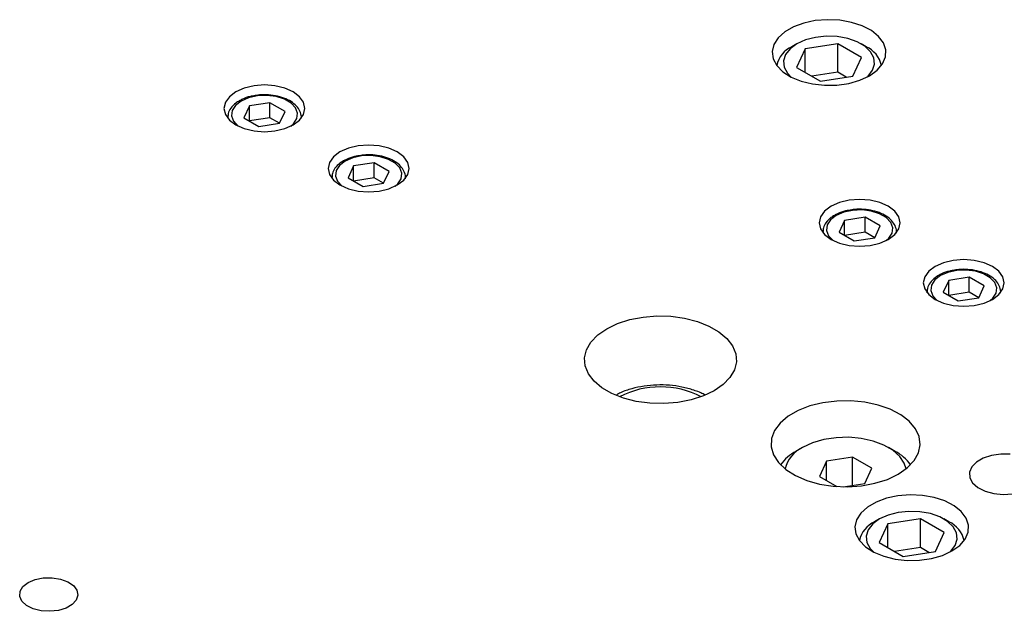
# Model space of a CAD drawing. Header units: inches. Extents: x 1694 to 2505, y -239 to -56.
# Tile 113 of 179: x 1827.26 to 1832.52, y -196.51 to -193.34. Entities that reach past the tile are written whole.
import ezdxf

# ---------------------------------------------------------------- set-up
doc = ezdxf.new("R2010")
doc.units = ezdxf.units.IN
doc.header["$LTSCALE"] = 0.5
doc.header["$MEASUREMENT"] = 0
doc.layers.add('SID-M-S', color=105, linetype='Continuous')

msp = doc.modelspace()

# ---------------------------------------------------------------- linework, layer by layer
at = {"layer": 'SID-M-S'}
for p, q in [((1831.51258, -193.34942), (1831.45077, -193.36253)), ((1831.57782, -193.34429), (1831.51258, -193.34942)), ((1831.64345, -193.34738), (1831.57782, -193.34429)), ((1831.70639, -193.35853), (1831.64345, -193.34738)), ((1831.39529, -193.383), (1831.34873, -193.40988)), ((1831.45077, -193.36253), (1831.39529, -193.383)), ((1831.76371, -193.37724), (1831.70639, -193.35853)), ((1831.81272, -193.40263), (1831.76371, -193.37724)), ((1831.85113, -193.4335), (1831.81272, -193.40263)), ((1831.31327, -193.44191), (1831.29056, -193.47759)), ((1831.34873, -193.40988), (1831.31327, -193.44191)), ((1831.45996, -193.45267), (1831.41371, -193.47359)), ((1831.51355, -193.43874), (1831.45996, -193.45267)), ((1831.57135, -193.43263), (1831.51355, -193.43874)), ((1831.63, -193.43468), (1831.57135, -193.43263)), ((1831.6861, -193.44477), (1831.63, -193.43468)), ((1831.73639, -193.46232), (1831.6861, -193.44477)), ((1831.87715, -193.46842), (1831.85113, -193.4335)), ((1831.29056, -193.47759), (1831.28168, -193.51525)), ((1831.37747, -193.50029), (1831.35335, -193.53122)), ((1831.41371, -193.47359), (1831.37747, -193.50029)), ((1831.41368, -193.4736), (1831.38716, -193.48892)), ((1831.45869, -193.49956), (1831.41207, -193.6)), ((1831.63269, -193.47264), (1831.45869, -193.49956)), ((1831.45869, -193.62692), (1831.45869, -193.49956)), ((1831.76006, -193.54617), (1831.63269, -193.47264)), ((1831.63269, -193.62574), (1831.63269, -193.47264)), ((1831.77794, -193.48631), (1831.73639, -193.46232)), ((1831.78497, -193.48892), (1831.75845, -193.4736)), ((1831.80834, -193.51534), (1831.77794, -193.48631)), ((1831.88956, -193.50575), (1831.87715, -193.46842)), ((1831.88778, -193.54374), (1831.88956, -193.50575)), ((1831.28168, -193.51525), (1831.28702, -193.55314)), ((1831.28702, -193.55314), (1831.30635, -193.58947)), ((1831.35335, -193.53122), (1831.34276, -193.56459)), ((1831.71344, -193.64662), (1831.76006, -193.54617)), ((1831.82582, -193.54772), (1831.80834, -193.51534)), ((1831.82937, -193.58158), (1831.82582, -193.54772)), ((1831.87189, -193.58063), (1831.88778, -193.54374)), ((1831.30635, -193.58947), (1831.33875, -193.62256)), ((1831.34276, -193.56459), (1831.34631, -193.59845)), ((1831.34631, -193.59845), (1831.36379, -193.63084)), ((1831.41207, -193.6), (1831.53944, -193.67353)), ((1831.81878, -193.61495), (1831.82937, -193.58158)), ((1831.84263, -193.61468), (1831.87189, -193.58063)), ((1831.33875, -193.62256), (1831.38272, -193.65086)), ((1831.36379, -193.63084), (1831.38322, -193.65111)), ((1831.38272, -193.65086), (1831.4362, -193.67303)), ((1831.63269, -193.62574), (1831.49386, -193.64722)), ((1831.53944, -193.67353), (1831.71344, -193.64662)), ((1831.67827, -193.65206), (1831.63269, -193.62574)), ((1831.75006, -193.66812), (1831.80138, -193.64431)), ((1831.78891, -193.65111), (1831.79466, -193.64588)), ((1831.79466, -193.64588), (1831.81878, -193.61495)), ((1831.80138, -193.64431), (1831.84263, -193.61468)), ((1828.45937, -193.71027), (1828.41452, -193.73014)), ((1828.51159, -193.69779), (1828.45937, -193.71027)), ((1828.56764, -193.69353), (1828.51159, -193.69779)), ((1828.62368, -193.69779), (1828.56764, -193.69353)), ((1828.6759, -193.71027), (1828.62368, -193.69779)), ((1828.72075, -193.73014), (1828.6759, -193.71027)), ((1831.4362, -193.67303), (1831.49669, -193.68805)), ((1831.49669, -193.68805), (1831.56135, -193.69522)), ((1831.56135, -193.69522), (1831.62717, -193.69419)), ((1831.62717, -193.69419), (1831.69107, -193.68501)), ((1831.69107, -193.68501), (1831.75006, -193.66812)), ((1828.38011, -193.75603), (1828.35848, -193.78618)), ((1828.41452, -193.73014), (1828.38011, -193.75603)), ((1828.48273, -193.76188), (1828.44236, -193.77932)), ((1828.52998, -193.7517), (1828.48273, -193.76188)), ((1828.58028, -193.74963), (1828.52998, -193.7517)), ((1828.62955, -193.75582), (1828.58028, -193.74963)), ((1828.67381, -193.76977), (1828.62955, -193.75582)), ((1828.70946, -193.79035), (1828.67381, -193.76977)), ((1828.75516, -193.75603), (1828.72075, -193.73014)), ((1828.77679, -193.78618), (1828.75516, -193.75603)), ((1828.35848, -193.78618), (1828.3511, -193.81853)), ((1828.3511, -193.81853), (1828.35848, -193.85088)), ((1828.41214, -193.80263), (1828.39452, -193.8299)), ((1828.44236, -193.77932), (1828.41214, -193.80263)), ((1828.48727, -193.80525), (1828.45786, -193.86862)), ((1828.59705, -193.78827), (1828.48727, -193.80525)), ((1828.48727, -193.8856), (1828.48727, -193.80525)), ((1828.67742, -193.83466), (1828.59705, -193.78827)), ((1828.59705, -193.86864), (1828.59705, -193.78827)), ((1828.73363, -193.8159), (1828.70946, -193.79035)), ((1828.74435, -193.84435), (1828.73363, -193.8159)), ((1828.78417, -193.81853), (1828.77679, -193.78618)), ((1828.77679, -193.85088), (1828.78417, -193.81853)), ((1828.35848, -193.85088), (1828.38011, -193.88103)), ((1828.37079, -193.86772), (1828.37079, -193.87061)), ((1828.37082, -193.86575), (1828.37085, -193.87069)), ((1828.39452, -193.8299), (1828.39092, -193.85894)), ((1828.39092, -193.85894), (1828.40164, -193.88738)), ((1828.45786, -193.86862), (1828.53822, -193.91502)), ((1828.59705, -193.86864), (1828.48729, -193.88562)), ((1828.64798, -193.89804), (1828.59705, -193.86864)), ((1828.648, -193.89804), (1828.67742, -193.83466)), ((1828.72313, -193.90066), (1828.74075, -193.87338)), ((1828.74075, -193.87338), (1828.74435, -193.84435)), ((1828.75516, -193.88103), (1828.77679, -193.85088)), ((1828.76433, -193.87232), (1828.76449, -193.86772)), ((1828.76449, -193.87061), (1828.76449, -193.86772)), ((1828.38011, -193.88103), (1828.41452, -193.90692)), ((1828.40164, -193.88738), (1828.42581, -193.91293)), ((1828.41452, -193.90692), (1828.45937, -193.92679)), ((1828.42581, -193.91293), (1828.42601, -193.91309)), ((1828.45937, -193.92679), (1828.51159, -193.93927)), ((1828.53822, -193.91502), (1828.648, -193.89804)), ((1828.62368, -193.93927), (1828.6759, -193.92679)), ((1828.6759, -193.92679), (1828.72075, -193.90692)), ((1828.70926, -193.91309), (1828.72313, -193.90066)), ((1828.72075, -193.90692), (1828.75516, -193.88103)), ((1828.51159, -193.93927), (1828.56764, -193.94353)), ((1828.56764, -193.94353), (1828.62368, -193.93927)), ((1829.01615, -194.0317), (1828.9713, -194.05156)), ((1829.06837, -194.01921), (1829.01615, -194.0317)), ((1829.12441, -194.01495), (1829.06837, -194.01921)), ((1829.18046, -194.01921), (1829.12441, -194.01495)), ((1829.23268, -194.0317), (1829.18046, -194.01921)), ((1829.27753, -194.05156), (1829.23268, -194.0317)), ((1828.93689, -194.07745), (1828.91526, -194.1076)), ((1828.9713, -194.05156), (1828.93689, -194.07745)), ((1829.03951, -194.0833), (1828.99914, -194.10074)), ((1829.08675, -194.07313), (1829.03951, -194.0833)), ((1829.13705, -194.07105), (1829.08675, -194.07313)), ((1829.18633, -194.07724), (1829.13705, -194.07105)), ((1829.23058, -194.09119), (1829.18633, -194.07724)), ((1829.31194, -194.07745), (1829.27753, -194.05156)), ((1829.33357, -194.1076), (1829.31194, -194.07745)), ((1828.91526, -194.1076), (1828.90788, -194.13995)), ((1828.90788, -194.13995), (1828.91526, -194.1723)), ((1828.96892, -194.12405), (1828.9513, -194.15132)), ((1828.99914, -194.10074), (1828.96892, -194.12405)), ((1829.04405, -194.12667), (1829.01463, -194.19004)), ((1829.15383, -194.10969), (1829.04405, -194.12667)), ((1829.04405, -194.20703), (1829.04405, -194.12667)), ((1829.23419, -194.15608), (1829.15383, -194.10969)), ((1829.15383, -194.19006), (1829.15383, -194.10969)), ((1829.26624, -194.11177), (1829.23058, -194.09119)), ((1829.29041, -194.13732), (1829.26624, -194.11177)), ((1829.30113, -194.16577), (1829.29041, -194.13732)), ((1829.34095, -194.13995), (1829.33357, -194.1076)), ((1829.33357, -194.1723), (1829.34095, -194.13995)), ((1828.91526, -194.1723), (1828.93689, -194.20245)), ((1828.92756, -194.18914), (1828.92756, -194.19203)), ((1828.92759, -194.18717), (1828.92763, -194.19211)), ((1828.9513, -194.15132), (1828.9477, -194.18036)), ((1828.9477, -194.18036), (1828.95842, -194.2088)), ((1829.01463, -194.19004), (1829.095, -194.23644)), ((1829.15383, -194.19006), (1829.04407, -194.20704)), ((1829.20476, -194.21946), (1829.15383, -194.19006)), ((1829.20478, -194.21946), (1829.23419, -194.15608)), ((1829.29753, -194.1948), (1829.30113, -194.16577)), ((1829.31194, -194.20245), (1829.33357, -194.1723)), ((1829.3211, -194.19374), (1829.32126, -194.18914)), ((1829.32126, -194.19203), (1829.32126, -194.18914)), ((1828.93689, -194.20245), (1828.9713, -194.22834)), ((1828.95842, -194.2088), (1828.98259, -194.23435)), ((1828.9713, -194.22834), (1829.01615, -194.24821)), ((1828.98259, -194.23435), (1828.98279, -194.23451)), ((1829.095, -194.23644), (1829.20478, -194.21946)), ((1829.23268, -194.24821), (1829.27753, -194.22834)), ((1829.26604, -194.23451), (1829.27991, -194.22208)), ((1829.27753, -194.22834), (1829.31194, -194.20245)), ((1829.27991, -194.22208), (1829.29753, -194.1948)), ((1829.01615, -194.24821), (1829.06837, -194.2607)), ((1829.06837, -194.2607), (1829.12441, -194.26495)), ((1829.12441, -194.26495), (1829.18046, -194.2607)), ((1829.18046, -194.2607), (1829.23268, -194.24821)), ((1831.5965, -194.34245), (1831.56209, -194.36834)), ((1831.64135, -194.32258), (1831.5965, -194.34245)), ((1831.69357, -194.31009), (1831.64135, -194.32258)), ((1831.74962, -194.30583), (1831.69357, -194.31009)), ((1831.80566, -194.31009), (1831.74962, -194.30583)), ((1831.85788, -194.32258), (1831.80566, -194.31009)), ((1831.90273, -194.34245), (1831.85788, -194.32258)), ((1831.93714, -194.36834), (1831.90273, -194.34245)), ((1831.54046, -194.39848), (1831.53308, -194.43084)), ((1831.56209, -194.36834), (1831.54046, -194.39848)), ((1831.62434, -194.39163), (1831.59412, -194.41493)), ((1831.66471, -194.37418), (1831.62434, -194.39163)), ((1831.71196, -194.36401), (1831.66471, -194.37418)), ((1831.77903, -194.40057), (1831.66925, -194.41756)), ((1831.76226, -194.36193), (1831.71196, -194.36401)), ((1831.81153, -194.36812), (1831.76226, -194.36193)), ((1831.8594, -194.44697), (1831.77903, -194.40057)), ((1831.77903, -194.48094), (1831.77903, -194.40057)), ((1831.85579, -194.38207), (1831.81153, -194.36812)), ((1831.89145, -194.40266), (1831.85579, -194.38207)), ((1831.91561, -194.42821), (1831.89145, -194.40266)), ((1831.95877, -194.39848), (1831.93714, -194.36834)), ((1831.96615, -194.43084), (1831.95877, -194.39848)), ((1831.53308, -194.43084), (1831.54046, -194.46319)), ((1831.5765, -194.44221), (1831.5729, -194.47124)), ((1831.59412, -194.41493), (1831.5765, -194.44221)), ((1831.66925, -194.41756), (1831.63984, -194.48093)), ((1831.66925, -194.49791), (1831.66925, -194.41756)), ((1831.82998, -194.51034), (1831.8594, -194.44697)), ((1831.92633, -194.45665), (1831.91561, -194.42821)), ((1831.95877, -194.46319), (1831.96615, -194.43084)), ((1831.54046, -194.46319), (1831.56209, -194.49334)), ((1831.55277, -194.48002), (1831.55277, -194.48291)), ((1831.5528, -194.47806), (1831.55283, -194.483)), ((1831.56209, -194.49334), (1831.5965, -194.51923)), ((1831.5729, -194.47124), (1831.58362, -194.49969)), ((1831.58362, -194.49969), (1831.60779, -194.52524)), ((1831.63984, -194.48093), (1831.7202, -194.52732)), ((1831.77903, -194.48094), (1831.66927, -194.49792)), ((1831.82996, -194.51034), (1831.77903, -194.48094)), ((1831.90273, -194.51923), (1831.93714, -194.49334)), ((1831.90511, -194.51296), (1831.92273, -194.48569)), ((1831.92273, -194.48569), (1831.92633, -194.45665)), ((1831.93714, -194.49334), (1831.95877, -194.46319)), ((1831.94631, -194.48463), (1831.94647, -194.48002)), ((1831.94647, -194.48291), (1831.94647, -194.48002)), ((1831.5965, -194.51923), (1831.64135, -194.53909)), ((1831.60779, -194.52524), (1831.60799, -194.52539)), ((1831.64135, -194.53909), (1831.69357, -194.55158)), ((1831.69357, -194.55158), (1831.74962, -194.55584)), ((1831.7202, -194.52732), (1831.82998, -194.51034)), ((1831.74962, -194.55584), (1831.80566, -194.55158)), ((1831.80566, -194.55158), (1831.85788, -194.53909)), ((1831.85788, -194.53909), (1831.90273, -194.51923)), ((1831.89124, -194.52539), (1831.90511, -194.51296)), ((1832.15328, -194.66387), (1832.11887, -194.68976)), ((1832.19813, -194.644), (1832.15328, -194.66387)), ((1832.25035, -194.63151), (1832.19813, -194.644)), ((1832.30639, -194.62725), (1832.25035, -194.63151)), ((1832.36244, -194.63151), (1832.30639, -194.62725)), ((1832.41466, -194.644), (1832.36244, -194.63151)), ((1832.45951, -194.66387), (1832.41466, -194.644)), ((1832.49392, -194.68976), (1832.45951, -194.66387)), ((1832.11887, -194.68976), (1832.09724, -194.7199)), ((1832.18112, -194.71305), (1832.1509, -194.73635)), ((1832.22149, -194.6956), (1832.18112, -194.71305)), ((1832.26873, -194.68543), (1832.22149, -194.6956)), ((1832.31903, -194.68335), (1832.26873, -194.68543)), ((1832.36831, -194.68954), (1832.31903, -194.68335)), ((1832.41257, -194.70349), (1832.36831, -194.68954)), ((1832.44822, -194.72408), (1832.41257, -194.70349)), ((1832.51555, -194.7199), (1832.49392, -194.68976)), ((1832.09724, -194.7199), (1832.08986, -194.75226)), ((1832.08986, -194.75226), (1832.09724, -194.78461)), ((1832.13328, -194.76363), (1832.12968, -194.79267)), ((1832.1509, -194.73635), (1832.13328, -194.76363)), ((1832.22603, -194.73898), (1832.19661, -194.80235)), ((1832.33581, -194.722), (1832.22603, -194.73898)), ((1832.22603, -194.81933), (1832.22603, -194.73898)), ((1832.41617, -194.76839), (1832.33581, -194.722)), ((1832.33581, -194.80236), (1832.33581, -194.722)), ((1832.38676, -194.83176), (1832.41617, -194.76839)), ((1832.47239, -194.74963), (1832.44822, -194.72408)), ((1832.48311, -194.77807), (1832.47239, -194.74963)), ((1832.52293, -194.75226), (1832.51555, -194.7199)), ((1832.51555, -194.78461), (1832.52293, -194.75226)), ((1832.09724, -194.78461), (1832.11887, -194.81476)), ((1832.10954, -194.80144), (1832.10954, -194.80433)), ((1832.10957, -194.79948), (1832.10961, -194.80442)), ((1832.11887, -194.81476), (1832.15328, -194.84065)), ((1832.12968, -194.79267), (1832.1404, -194.82111)), ((1832.1404, -194.82111), (1832.16457, -194.84666)), ((1832.19661, -194.80235), (1832.27698, -194.84874)), ((1832.33581, -194.80236), (1832.22605, -194.81934)), ((1832.38674, -194.83177), (1832.33581, -194.80236)), ((1832.45951, -194.84065), (1832.49392, -194.81476)), ((1832.46189, -194.83438), (1832.47951, -194.80711)), ((1832.47951, -194.80711), (1832.48311, -194.77807)), ((1832.49392, -194.81476), (1832.51555, -194.78461)), ((1832.50308, -194.80605), (1832.50324, -194.80144)), ((1832.50324, -194.80433), (1832.50324, -194.80144)), ((1832.15328, -194.84065), (1832.19813, -194.86051)), ((1832.16457, -194.84666), (1832.16477, -194.84682)), ((1832.19813, -194.86051), (1832.25035, -194.873)), ((1832.25035, -194.873), (1832.30639, -194.87726)), ((1832.27698, -194.84874), (1832.38676, -194.83176)), ((1832.30639, -194.87726), (1832.36244, -194.873)), ((1832.36244, -194.873), (1832.41466, -194.86051)), ((1832.41466, -194.86051), (1832.45951, -194.84065)), ((1832.44802, -194.84682), (1832.46189, -194.83438)), ((1830.59149, -194.93474), (1830.66574, -194.92876)), ((1830.66574, -194.92876), (1830.74063, -194.93076)), ((1830.39724, -194.9972), (1830.45492, -194.96955)), ((1830.45492, -194.96955), (1830.52041, -194.94849)), ((1830.52041, -194.94849), (1830.59149, -194.93474)), ((1830.74063, -194.93076), (1830.81361, -194.94067)), ((1830.81361, -194.94067), (1830.88219, -194.95815)), ((1830.88219, -194.95815), (1830.94403, -194.98261)), ((1830.94403, -194.98261), (1830.99704, -195.01321)), ((1830.31287, -195.0683), (1830.34935, -195.0305)), ((1830.34935, -195.0305), (1830.39724, -194.9972)), ((1830.99704, -195.01321), (1831.03941, -195.04891)), ((1830.28904, -195.10934), (1830.31287, -195.0683)), ((1831.03941, -195.04891), (1831.06969, -195.0885)), ((1830.27869, -195.1522), (1830.28904, -195.10934)), ((1831.06969, -195.0885), (1831.08686, -195.13063)), ((1831.08686, -195.13063), (1831.09032, -195.17386)), ((1830.28215, -195.19543), (1830.27869, -195.1522)), ((1831.09032, -195.17386), (1831.07996, -195.21673)), ((1830.29931, -195.23756), (1830.28215, -195.19543)), ((1830.32959, -195.27715), (1830.29931, -195.23756)), ((1831.07996, -195.21673), (1831.05614, -195.25776)), ((1830.37196, -195.31286), (1830.32959, -195.27715)), ((1831.01966, -195.29557), (1830.97176, -195.32887)), ((1831.05614, -195.25776), (1831.01966, -195.29557)), ((1830.42497, -195.34346), (1830.37196, -195.31286)), ((1830.48682, -195.36792), (1830.42497, -195.34346)), ((1830.97176, -195.32887), (1830.91409, -195.35651)), ((1830.5554, -195.3854), (1830.48682, -195.36792)), ((1830.62838, -195.39531), (1830.5554, -195.3854)), ((1830.70326, -195.39731), (1830.62838, -195.39531)), ((1830.77751, -195.39133), (1830.70326, -195.39731)), ((1830.8486, -195.37757), (1830.77751, -195.39133)), ((1830.91409, -195.35651), (1830.8486, -195.37757)), ((1831.55311, -195.39293), (1831.48347, -195.41015)), ((1831.62714, -195.38364), (1831.55311, -195.39293)), ((1831.70288, -195.38259), (1831.62714, -195.38364)), ((1831.77759, -195.38985), (1831.70288, -195.38259)), ((1831.84857, -195.40513), (1831.77759, -195.38985)), ((1831.42073, -195.43466), (1831.36716, -195.46559)), ((1831.48347, -195.41015), (1831.42073, -195.43466)), ((1831.91326, -195.42789), (1831.84857, -195.40513)), ((1831.96932, -195.45731), (1831.91326, -195.42789)), ((1831.3247, -195.50181), (1831.29487, -195.54201)), ((1831.36716, -195.46559), (1831.3247, -195.50181)), ((1832.01472, -195.49232), (1831.96932, -195.45731)), ((1832.04783, -195.53166), (1832.01472, -195.49232)), ((1831.29487, -195.54201), (1831.27877, -195.58475)), ((1832.06743, -195.57391), (1832.04783, -195.53166)), ((1831.27877, -195.58475), (1831.27697, -195.62847)), ((1831.49744, -195.60781), (1831.44464, -195.63249)), ((1831.55798, -195.59), (1831.49744, -195.60781)), ((1831.62361, -195.57985), (1831.55798, -195.59)), ((1831.69146, -195.5778), (1831.62361, -195.57985)), ((1831.75857, -195.58393), (1831.69146, -195.5778)), ((1831.822, -195.59799), (1831.75857, -195.58393)), ((1831.87898, -195.61935), (1831.822, -195.59799)), ((1832.07284, -195.61753), (1832.06743, -195.57391)), ((1831.27697, -195.62847), (1831.28953, -195.6716)), ((1831.4446, -195.63251), (1831.40924, -195.65293)), ((1831.92702, -195.64709), (1831.87898, -195.61935)), ((1831.93966, -195.65293), (1831.9043, -195.63251)), ((1831.96403, -195.67998), (1831.92702, -195.64709)), ((1832.04078, -195.70262), (1832.06385, -195.66096)), ((1832.06385, -195.66096), (1832.07284, -195.61753)), ((1831.28953, -195.6716), (1831.31601, -195.71258)), ((1831.31601, -195.71258), (1831.35544, -195.74992)), ((1831.57239, -195.70624), (1831.53503, -195.78672)), ((1831.71181, -195.68467), (1831.57239, -195.70624)), ((1831.57239, -195.80829), (1831.57239, -195.70624)), ((1831.81387, -195.74359), (1831.71181, -195.68467)), ((1831.71181, -195.83409), (1831.71181, -195.68467)), ((1831.98838, -195.7166), (1831.96403, -195.67998)), ((1831.99784, -195.74648), (1831.98838, -195.7166)), ((1832.00447, -195.741), (1832.04078, -195.70262)), ((1832.37358, -195.70994), (1832.34855, -195.73563)), ((1832.40969, -195.68909), (1832.37358, -195.70994)), ((1832.45419, -195.67464), (1832.40969, -195.68909)), ((1832.50381, -195.66767), (1832.45419, -195.67464)), ((1832.55484, -195.66867), (1832.50381, -195.66767)), ((1831.35544, -195.74992), (1831.4064, -195.78228)), ((1831.77651, -195.82408), (1831.81387, -195.74359)), ((1831.95623, -195.77473), (1832.00447, -195.741)), ((1832.34855, -195.73563), (1832.33646, -195.76427)), ((1832.33646, -195.76427), (1832.33821, -195.79373)), ((1831.4064, -195.78228), (1831.46705, -195.80849)), ((1831.46705, -195.80849), (1831.53519, -195.8276)), ((1831.53503, -195.78672), (1831.62828, -195.84056)), ((1831.66083, -195.84197), (1831.77651, -195.82408)), ((1831.75916, -195.83685), (1831.83132, -195.82353)), ((1831.83132, -195.82353), (1831.89781, -195.80257)), ((1831.89781, -195.80257), (1831.95623, -195.77473)), ((1832.33821, -195.79373), (1832.35365, -195.82183)), ((1832.35365, -195.82183), (1832.38166, -195.84648)), ((1831.53519, -195.8276), (1831.60837, -195.83892)), ((1831.60837, -195.83892), (1831.68394, -195.84204)), ((1831.68394, -195.84204), (1831.75916, -195.83685)), ((1832.38166, -195.84648), (1832.42015, -195.86585)), ((1832.42015, -195.86585), (1832.46626, -195.87851)), ((1831.83723, -195.92407), (1831.79067, -195.95095)), ((1831.89271, -195.9036), (1831.83723, -195.92407)), ((1831.95452, -195.89049), (1831.89271, -195.9036)), ((1832.01976, -195.88536), (1831.95452, -195.89049)), ((1832.08539, -195.88845), (1832.01976, -195.88536)), ((1832.14833, -195.8996), (1832.08539, -195.88845)), ((1832.20565, -195.91831), (1832.14833, -195.8996)), ((1832.25466, -195.9437), (1832.20565, -195.91831)), ((1832.46626, -195.87851), (1832.51658, -195.88352)), ((1832.51658, -195.88352), (1832.56737, -195.8805)), ((1831.79067, -195.95095), (1831.75521, -195.98298)), ((1831.95549, -195.97981), (1831.9019, -195.99374)), ((1832.01329, -195.9737), (1831.95549, -195.97981)), ((1832.07194, -195.97575), (1832.01329, -195.9737)), ((1832.12804, -195.98584), (1832.07194, -195.97575)), ((1832.29307, -195.97457), (1832.25466, -195.9437)), ((1832.31909, -196.00949), (1832.29307, -195.97457)), ((1831.73251, -196.01866), (1831.72362, -196.05632)), ((1831.75521, -195.98298), (1831.73251, -196.01866)), ((1831.85565, -196.01466), (1831.81941, -196.04136)), ((1831.85562, -196.01467), (1831.8291, -196.02999)), ((1831.9019, -195.99374), (1831.85565, -196.01466)), ((1832.07463, -196.01371), (1831.90063, -196.04063)), ((1832.202, -196.08724), (1832.07463, -196.01371)), ((1832.07463, -196.16681), (1832.07463, -196.01371)), ((1832.17833, -196.00339), (1832.12804, -195.98584)), ((1832.21988, -196.02738), (1832.17833, -196.00339)), ((1832.22691, -196.02999), (1832.20039, -196.01467)), ((1832.25028, -196.05641), (1832.21988, -196.02738)), ((1832.3315, -196.04682), (1832.31909, -196.00949)), ((1831.72362, -196.05632), (1831.72896, -196.09421)), ((1831.79529, -196.07229), (1831.7847, -196.10566)), ((1831.81941, -196.04136), (1831.79529, -196.07229)), ((1831.90063, -196.04063), (1831.85401, -196.14107)), ((1831.90063, -196.16799), (1831.90063, -196.04063)), ((1832.15538, -196.18769), (1832.202, -196.08724)), ((1832.26776, -196.08879), (1832.25028, -196.05641)), ((1832.31383, -196.1217), (1832.32972, -196.08481)), ((1832.32972, -196.08481), (1832.3315, -196.04682)), ((1831.72896, -196.09421), (1831.74829, -196.13054)), ((1831.74829, -196.13054), (1831.78069, -196.16363)), ((1831.7847, -196.10566), (1831.78825, -196.13952)), ((1831.78825, -196.13952), (1831.80573, -196.17191)), ((1832.26072, -196.15602), (1832.27131, -196.12265)), ((1832.27131, -196.12265), (1832.26776, -196.08879)), ((1832.28457, -196.15575), (1832.31383, -196.1217)), ((1831.78069, -196.16363), (1831.82466, -196.19193)), ((1831.80573, -196.17191), (1831.82516, -196.19218)), ((1831.82466, -196.19193), (1831.87814, -196.2141)), ((1831.85401, -196.14107), (1831.98138, -196.2146)), ((1832.07463, -196.16681), (1831.9358, -196.18829)), ((1831.98138, -196.2146), (1832.15538, -196.18769)), ((1832.12021, -196.19313), (1832.07463, -196.16681)), ((1832.192, -196.20919), (1832.24332, -196.18538)), ((1832.23085, -196.19218), (1832.2366, -196.18695)), ((1832.2366, -196.18695), (1832.26072, -196.15602)), ((1832.24332, -196.18538), (1832.28457, -196.15575)), ((1831.87814, -196.2141), (1831.93863, -196.22912)), ((1831.93863, -196.22912), (1832.00329, -196.23629)), ((1832.00329, -196.23629), (1832.06911, -196.23526)), ((1832.06911, -196.23526), (1832.13301, -196.22608)), ((1832.13301, -196.22608), (1832.192, -196.20919)), ((1827.30365, -196.35448), (1827.34112, -196.33851)), ((1827.34112, -196.33851), (1827.38508, -196.32963)), ((1827.38508, -196.32963), (1827.43163, -196.32863)), ((1827.43163, -196.32863), (1827.47662, -196.33559)), ((1827.47662, -196.33559), (1827.51605, -196.34989)), ((1827.51605, -196.34989), (1827.54643, -196.37027)), ((1827.25887, -196.42836), (1827.26061, -196.40149)), ((1827.26061, -196.40149), (1827.27599, -196.37611)), ((1827.27599, -196.37611), (1827.30365, -196.35448)), ((1827.54643, -196.37027), (1827.56506, -196.39491)), ((1827.56506, -196.39491), (1827.57027, -196.42163)), ((1827.27092, -196.45433), (1827.25887, -196.42836)), ((1827.2957, -196.4771), (1827.27092, -196.45433)), ((1827.56162, -196.44805), (1827.53985, -196.47182)), ((1827.57027, -196.42163), (1827.56162, -196.44805)), ((1827.331, -196.49464), (1827.2957, -196.4771)), ((1827.37369, -196.50539), (1827.331, -196.49464)), ((1827.41998, -196.5084), (1827.37369, -196.50539)), ((1827.46574, -196.5034), (1827.41998, -196.5084)), ((1827.50692, -196.49084), (1827.46574, -196.5034)), ((1827.53985, -196.47182), (1827.50692, -196.49084))]:
    msp.add_line(p, q, dxfattribs=at)
for centre, radius, start, end in [((1831.44657, -193.62008), 0.144, 114.35368, 167.52336), ((1831.72557, -193.62008), 0.14398, 12.47585, 65.63526), ((1830.6845, -195.7879), 0.47986, 62.90265, 117.09735), ((1831.5231, -195.86672), 0.24221, 118.02697, 144.08532), ((1831.51565, -195.78619), 0.16931, 114.79788, 166.43674), ((1831.82582, -195.8667), 0.24219, 35.91439, 61.96331), ((1831.88851, -196.16115), 0.144, 114.35368, 167.52336), ((1832.16751, -196.16115), 0.14398, 12.47585, 65.63526)]:
    msp.add_arc(centre, radius, start, end, dxfattribs=at)
for points, knots in [([(1828.51023, -193.75184), (1828.50427, -193.75271), (1828.48214, -193.75592), (1828.45604, -193.76582), (1828.43801, -193.77542), (1828.43252, -193.77835)], [0, 0, 0, 0, 0.2043943, 0.7576381, 1, 1, 1, 1]), ([(1828.76409, -193.87327), (1828.76418, -193.87291), (1828.76689, -193.86226), (1828.76102, -193.84044), (1828.74561, -193.81172), (1828.71862, -193.78678), (1828.6825, -193.76659), (1828.63851, -193.75231), (1828.59003, -193.74544), (1828.54585, -193.74502), (1828.52016, -193.74994), (1828.51023, -193.75184)], [0, 0, 0, 0, 0.0044009, 0.1295137, 0.2526128, 0.3795604, 0.512071, 0.646756, 0.7812039, 0.9154424, 1, 1, 1, 1]), ([(1828.43252, -193.77835), (1828.42628, -193.78225), (1828.40817, -193.79359), (1828.38698, -193.81591), (1828.37252, -193.8422), (1828.37245, -193.85898), (1828.37242, -193.86555)], [0, 0, 0, 0, 0.17672703, 0.51329242, 0.80935226, 1, 1, 1, 1]), ([(1829.06701, -194.07326), (1829.06104, -194.07413), (1829.03892, -194.07734), (1829.01282, -194.08724), (1828.99479, -194.09684), (1828.9893, -194.09977)], [0, 0, 0, 0, 0.2043943, 0.7576381, 1, 1, 1, 1]), ([(1829.32087, -194.19469), (1829.32096, -194.19433), (1829.32367, -194.18369), (1829.3178, -194.16186), (1829.30238, -194.13314), (1829.2754, -194.1082), (1829.23928, -194.08801), (1829.19528, -194.07373), (1829.1468, -194.06686), (1829.10262, -194.06644), (1829.07694, -194.07136), (1829.06701, -194.07326)], [0, 0, 0, 0, 0.0044009, 0.1295137, 0.2526128, 0.3795604, 0.512071, 0.646756, 0.7812039, 0.9154424, 1, 1, 1, 1]), ([(1828.9893, -194.09977), (1828.98306, -194.10367), (1828.96495, -194.11501), (1828.94376, -194.13733), (1828.92929, -194.16362), (1828.92923, -194.1804), (1828.9292, -194.18697)], [0, 0, 0, 0, 0.17672703, 0.51329242, 0.80935226, 1, 1, 1, 1]), ([(1831.6145, -194.39065), (1831.60826, -194.39456), (1831.59015, -194.4059), (1831.56896, -194.42821), (1831.5545, -194.45451), (1831.55443, -194.47128), (1831.5544, -194.47785)], [0, 0, 0, 0, 0.176727, 0.5132924, 0.8093523, 1, 1, 1, 1]), ([(1831.69221, -194.36415), (1831.68625, -194.36502), (1831.66412, -194.36823), (1831.63802, -194.37813), (1831.61999, -194.38773), (1831.6145, -194.39065)], [0, 0, 0, 0, 0.2043943, 0.7576381, 1, 1, 1, 1]), ([(1831.94607, -194.48558), (1831.94616, -194.48522), (1831.94887, -194.47457), (1831.943, -194.45274), (1831.92759, -194.42402), (1831.9006, -194.39909), (1831.86448, -194.37889), (1831.82049, -194.36462), (1831.77201, -194.35775), (1831.72783, -194.35732), (1831.70214, -194.36225), (1831.69221, -194.36415)], [0, 0, 0, 0, 0.0044009, 0.1295137, 0.2526128, 0.3795604, 0.512071, 0.646756, 0.7812039, 0.9154424, 1, 1, 1, 1]), ([(1832.17128, -194.71208), (1832.16504, -194.71598), (1832.14693, -194.72732), (1832.12574, -194.74963), (1832.11127, -194.77593), (1832.11121, -194.7927), (1832.11118, -194.79927)], [0, 0, 0, 0, 0.176727, 0.5132924, 0.8093523, 1, 1, 1, 1]), ([(1832.24899, -194.68557), (1832.24302, -194.68644), (1832.2209, -194.68965), (1832.1948, -194.69955), (1832.17677, -194.70915), (1832.17128, -194.71208)], [0, 0, 0, 0, 0.2043943, 0.7576381, 1, 1, 1, 1]), ([(1832.50285, -194.807), (1832.50294, -194.80664), (1832.50565, -194.79599), (1832.49978, -194.77416), (1832.48436, -194.74544), (1832.45738, -194.72051), (1832.42126, -194.70031), (1832.37726, -194.68604), (1832.32878, -194.67917), (1832.2846, -194.67874), (1832.25892, -194.68367), (1832.24899, -194.68557)], [0, 0, 0, 0, 0.0044009, 0.1295137, 0.2526128, 0.3795604, 0.512071, 0.646756, 0.7812039, 0.9154424, 1, 1, 1, 1]), ([(1830.92295, -195.35175), (1830.92192, -195.3511), (1830.90433, -195.34016), (1830.86297, -195.3251), (1830.80031, -195.30765), (1830.73303, -195.29846), (1830.66451, -195.29683), (1830.59641, -195.30288), (1830.53146, -195.31702), (1830.482, -195.33294), (1830.45756, -195.34654), (1830.45062, -195.35041)], [0, 0, 0, 0, 0.0083497, 0.1423599, 0.2765685, 0.4102913, 0.5437101, 0.6772557, 0.8113097, 0.9463841, 1, 1, 1, 1])]:
    msp.add_open_spline(points, degree=3, knots=knots, dxfattribs=at)

doc.saveas('drawing.dxf')
